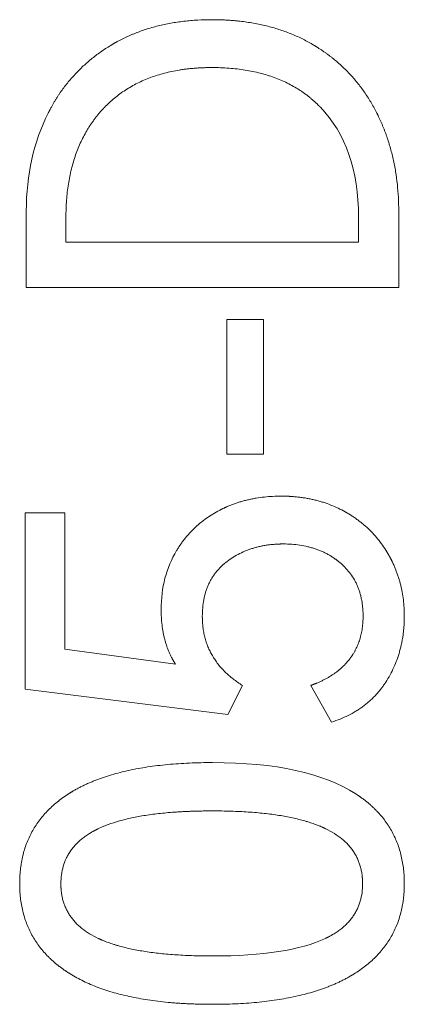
# Model space of a CAD drawing. Header units: inches. Extents: x 830 to 2171, y -969 to 167.
# Tile 15 of 27: x 1860.51 to 1862.03, y -730.63 to -726.74. Entities that reach past the tile are written whole.
import ezdxf

# ---------------------------------------------------------------- set-up
doc = ezdxf.new("R2010")
doc.units = ezdxf.units.IN
doc.header["$LTSCALE"] = 23.1
doc.header["$MEASUREMENT"] = 0
doc.layers.get('0').update_dxf_attribs({"lineweight": 18})

msp = doc.modelspace()

# ---------------------------------------------------------------- linework, layer by layer
at = {"color": 32, "linetype": 'Continuous', "lineweight": 0, "true_color": 0xcd6928}
for p, q in [((1860.5336, -727.8006), (1860.5336, -727.4984)), ((1862.0055, -727.4984), (1862.0055, -727.8006)), ((1860.6904, -727.5225), (1860.6904, -727.6216)), ((1861.8466, -727.6216), (1861.8466, -727.5225)), ((1860.6904, -727.6216), (1861.8466, -727.6216)), ((1862.0055, -727.8006), (1860.5336, -727.8006)), ((1861.3258, -728.4587), (1861.3258, -727.9268)), ((1861.3258, -727.9268), (1861.4706, -727.9268)), ((1861.4706, -727.9268), (1861.4706, -728.4587)), ((1861.4706, -728.4587), (1861.3258, -728.4587)), ((1860.5296, -729.3868), (1860.5296, -728.691)), ((1860.5296, -728.691), (1860.6864, -728.691)), ((1860.6864, -728.691), (1860.6864, -729.2299)), ((1861.1228, -729.2882), (1860.6864, -729.2299)), ((1861.3299, -729.4873), (1861.3882, -729.3727)), ((1861.6576, -729.3727), (1861.7401, -729.5175)), ((1860.5296, -729.3868), (1861.3299, -729.4873))]:
    msp.add_line(p, q, dxfattribs=at)
for points, knots in [([(1861.2675, -726.7423), (1861.2484, -726.7423), (1861.2109, -726.7433), (1861.1565, -726.748), (1861.1129, -726.7544), (1861.079, -726.7611), (1861.0541, -726.7668), (1861.0296, -726.7734), (1861.0057, -726.7807), (1860.9822, -726.7888), (1860.9631, -726.7962), (1860.948, -726.8025), (1860.9368, -726.8074), (1860.9258, -726.8125), (1860.9167, -726.8169), (1860.9095, -726.8205), (1860.9041, -726.8233), (1860.8987, -726.8261), (1860.8934, -726.829), (1860.889, -726.8314), (1860.8855, -726.8333), (1860.8828, -726.8348), (1860.8807, -726.8361), (1860.8789, -726.8371), (1860.8776, -726.8378), (1860.8763, -726.8386), (1860.8752, -726.8392), (1860.8744, -726.8397), (1860.8738, -726.8401), (1860.8734, -726.8403), (1860.8731, -726.8405), (1860.8728, -726.8407), (1860.8726, -726.8408), (1860.8725, -726.8408), (1860.8724, -726.8409), (1860.8724, -726.8409)], [0, 0, 0, 0, 0.125, 0.25, 0.375, 0.4375, 0.5, 0.5625, 0.625, 0.6875, 0.750001, 0.781251, 0.812501, 0.843751, 0.875001, 0.890626, 0.906251, 0.921876, 0.937501, 0.953126, 0.960938, 0.968751, 0.976563, 0.980469, 0.984376, 0.988282, 0.992188, 0.994141, 0.996094, 0.997071, 0.998048, 0.999024, 0.999512, 0.999757, 1, 1, 1, 1]), ([(1861.6647, -726.8399), (1861.6509, -726.8318), (1861.6227, -726.8166), (1861.5782, -726.7969), (1861.5394, -726.7829), (1861.5073, -726.7732), (1861.4827, -726.7667), (1861.4576, -726.761), (1861.432, -726.756), (1861.4059, -726.7518), (1861.3837, -726.7489), (1861.3656, -726.747), (1861.352, -726.7457), (1861.3382, -726.7447), (1861.3267, -726.744), (1861.3173, -726.7435), (1861.3103, -726.7432), (1861.3033, -726.7429), (1861.2962, -726.7427), (1861.2903, -726.7425), (1861.2855, -726.7424), (1861.2819, -726.7424), (1861.2789, -726.7424), (1861.2765, -726.7423), (1861.2747, -726.7423), (1861.2729, -726.7423), (1861.2714, -726.7423), (1861.2702, -726.7423), (1861.2695, -726.7423), (1861.2689, -726.7423), (1861.2684, -726.7423), (1861.268, -726.7423), (1861.2678, -726.7423), (1861.2676, -726.7423), (1861.2675, -726.7423), (1861.2675, -726.7423)], [0, 0, 0, 0, 0.125, 0.25, 0.375, 0.4375, 0.5, 0.5625, 0.625, 0.6875, 0.75, 0.781251, 0.812501, 0.843751, 0.875001, 0.890626, 0.906251, 0.921876, 0.937501, 0.953126, 0.960938, 0.968751, 0.976563, 0.980469, 0.984376, 0.988282, 0.992188, 0.994141, 0.996094, 0.997071, 0.998048, 0.999024, 0.999512, 0.999757, 1, 1, 1, 1]), ([(1860.8724, -726.8409), (1860.8586, -726.8491), (1860.8318, -726.8663), (1860.794, -726.8944), (1860.7645, -726.9198), (1860.7422, -726.9412), (1860.7261, -726.9578), (1860.7107, -726.975), (1860.6958, -726.9928), (1860.6816, -727.0111), (1860.6703, -727.0269), (1860.6615, -727.0397), (1860.6551, -727.0495), (1860.6489, -727.0595), (1860.6438, -727.0679), (1860.6399, -727.0747), (1860.6369, -727.0798), (1860.634, -727.085), (1860.6312, -727.0902), (1860.6288, -727.0945), (1860.6269, -727.098), (1860.6256, -727.1007), (1860.6244, -727.1029), (1860.6235, -727.1046), (1860.6228, -727.106), (1860.6221, -727.1073), (1860.6216, -727.1084), (1860.6211, -727.1093), (1860.6208, -727.1099), (1860.6206, -727.1103), (1860.6205, -727.1106), (1860.6203, -727.1109), (1860.6202, -727.1111), (1860.6202, -727.1112), (1860.6201, -727.1113), (1860.6201, -727.1113)], [0, 0, 0, 0, 0.125, 0.25, 0.375, 0.4375, 0.5, 0.5625, 0.625, 0.6875, 0.75, 0.78125, 0.812501, 0.843751, 0.875001, 0.890626, 0.906251, 0.921876, 0.937501, 0.953126, 0.960938, 0.968751, 0.976563, 0.980469, 0.984376, 0.988282, 0.992188, 0.994141, 0.996094, 0.997071, 0.998048, 0.999024, 0.999512, 0.999756, 1, 1, 1, 1]), ([(1861.918, -727.1093), (1861.9107, -727.095), (1861.8953, -727.0671), (1861.8697, -727.0276), (1861.8464, -726.9965), (1861.8265, -726.9729), (1861.8109, -726.9558), (1861.7948, -726.9392), (1861.778, -726.9232), (1861.7607, -726.9078), (1861.7457, -726.8955), (1861.7334, -726.8859), (1861.724, -726.8789), (1861.7145, -726.872), (1861.7065, -726.8664), (1861.7, -726.862), (1861.695, -726.8587), (1861.6901, -726.8555), (1861.6851, -726.8523), (1861.6809, -726.8497), (1861.6775, -726.8476), (1861.675, -726.846), (1861.6728, -726.8447), (1861.6711, -726.8437), (1861.6699, -726.8429), (1861.6686, -726.8422), (1861.6675, -726.8415), (1861.6667, -726.841), (1861.6661, -726.8407), (1861.6657, -726.8405), (1861.6654, -726.8403), (1861.6651, -726.8401), (1861.6649, -726.84), (1861.6648, -726.84), (1861.6647, -726.8399), (1861.6647, -726.8399)], [0, 0, 0, 0, 0.125, 0.25, 0.375, 0.4375, 0.5, 0.5625, 0.625, 0.6875, 0.75, 0.781251, 0.812501, 0.843751, 0.875001, 0.890626, 0.906251, 0.921876, 0.937501, 0.953126, 0.960938, 0.968751, 0.976563, 0.980469, 0.984376, 0.988282, 0.992188, 0.994141, 0.996094, 0.997071, 0.998048, 0.999024, 0.999512, 0.999756, 1, 1, 1, 1]), ([(1860.8423, -727.0892), (1860.8549, -727.0761), (1860.8814, -727.0515), (1860.925, -727.0195), (1860.9645, -726.9969), (1860.9981, -726.9813), (1861.0242, -726.9708), (1861.0513, -726.9615), (1861.0793, -726.9535), (1861.1083, -726.9467), (1861.1332, -726.942), (1861.1536, -726.9389), (1861.1692, -726.9369), (1861.185, -726.9352), (1861.1983, -726.9341), (1861.2091, -726.9333), (1861.2173, -726.9328), (1861.2255, -726.9324), (1861.2338, -726.932), (1861.2407, -726.9318), (1861.2463, -726.9316), (1861.2505, -726.9316), (1861.2541, -726.9315), (1861.2569, -726.9315), (1861.259, -726.9314), (1861.2611, -726.9314), (1861.2629, -726.9314), (1861.2643, -726.9314), (1861.2652, -726.9314), (1861.2659, -726.9314), (1861.2665, -726.9314), (1861.2669, -726.9314), (1861.2672, -726.9314), (1861.2674, -726.9314), (1861.2675, -726.9314), (1861.2675, -726.9314)], [0, 0, 0, 0, 0.125, 0.25, 0.375, 0.4375, 0.5, 0.5625, 0.625, 0.6875, 0.75, 0.78125, 0.8125, 0.84375, 0.875, 0.890625, 0.90625, 0.921875, 0.9375, 0.953125, 0.960938, 0.96875, 0.976563, 0.980469, 0.984375, 0.988281, 0.992188, 0.994141, 0.996094, 0.99707, 0.998047, 0.999023, 0.999512, 0.999756, 1, 1, 1, 1]), ([(1861.2675, -726.9314), (1861.2906, -726.9314), (1861.3356, -726.933), (1861.3991, -726.9404), (1861.4487, -726.9507), (1861.4864, -726.9613), (1861.5137, -726.9705), (1861.54, -726.9809), (1861.5653, -726.9926), (1861.5896, -727.0055), (1861.609, -727.0172), (1861.624, -727.0272), (1861.635, -727.035), (1861.6458, -727.0431), (1861.6545, -727.0501), (1861.6614, -727.0559), (1861.6665, -727.0602), (1861.6716, -727.0647), (1861.6766, -727.0693), (1861.6806, -727.0731), (1861.6839, -727.0762), (1861.6863, -727.0786), (1861.6883, -727.0806), (1861.6899, -727.0822), (1861.6911, -727.0834), (1861.6923, -727.0846), (1861.6933, -727.0856), (1861.6941, -727.0864), (1861.6945, -727.0869), (1861.6949, -727.0873), (1861.6952, -727.0876), (1861.6955, -727.0878), (1861.6957, -727.088), (1861.6957, -727.0881), (1861.6958, -727.0882), (1861.6958, -727.0882)], [0, 0, 0, 0, 0.125, 0.25, 0.375, 0.4375, 0.5, 0.5625, 0.625, 0.6875, 0.75, 0.78125, 0.8125, 0.84375, 0.875001, 0.890626, 0.906251, 0.921876, 0.937501, 0.953126, 0.960938, 0.968751, 0.976563, 0.980469, 0.984376, 0.988282, 0.992188, 0.994141, 0.996094, 0.997071, 0.998047, 0.999024, 0.999512, 0.999756, 1, 1, 1, 1]), ([(1860.6904, -727.5225), (1860.6904, -727.4997), (1860.692, -727.4551), (1860.6992, -727.3918), (1860.7091, -727.3421), (1860.7194, -727.304), (1860.7283, -727.2764), (1860.7384, -727.2498), (1860.7497, -727.224), (1860.7622, -727.1992), (1860.7735, -727.1792), (1860.7832, -727.1638), (1860.7908, -727.1524), (1860.7986, -727.1413), (1860.8054, -727.1322), (1860.811, -727.125), (1860.8152, -727.1197), (1860.8196, -727.1145), (1860.824, -727.1093), (1860.8277, -727.1051), (1860.8307, -727.1017), (1860.833, -727.0991), (1860.8349, -727.0971), (1860.8365, -727.0954), (1860.8376, -727.0941), (1860.8388, -727.0929), (1860.8398, -727.0919), (1860.8405, -727.091), (1860.841, -727.0905), (1860.8414, -727.0901), (1860.8417, -727.0898), (1860.842, -727.0896), (1860.8421, -727.0894), (1860.8422, -727.0893), (1860.8423, -727.0892), (1860.8423, -727.0892)], [0, 0, 0, 0, 0.125, 0.25, 0.375, 0.4375, 0.5, 0.5625, 0.625, 0.6875, 0.75, 0.78125, 0.8125, 0.84375, 0.875001, 0.890626, 0.906251, 0.921876, 0.937501, 0.953126, 0.960938, 0.968751, 0.976563, 0.980469, 0.984376, 0.988282, 0.992188, 0.994141, 0.996094, 0.997071, 0.998047, 0.999024, 0.999512, 0.999756, 1, 1, 1, 1]), ([(1862.0055, -727.4984), (1862.0055, -727.4804), (1862.0046, -727.4448), (1862.0005, -727.3927), (1861.9948, -727.3505), (1861.9889, -727.3173), (1861.9837, -727.2928), (1861.9779, -727.2686), (1861.9714, -727.2447), (1861.9643, -727.2213), (1861.9577, -727.202), (1861.9521, -727.1867), (1861.9478, -727.1754), (1861.9432, -727.1642), (1861.9393, -727.1549), (1861.9361, -727.1475), (1861.9337, -727.1419), (1861.9312, -727.1364), (1861.9286, -727.131), (1861.9265, -727.1264), (1861.9247, -727.1228), (1861.9234, -727.1201), (1861.9223, -727.1178), (1861.9214, -727.116), (1861.9207, -727.1147), (1861.9201, -727.1133), (1861.9195, -727.1122), (1861.919, -727.1113), (1861.9188, -727.1108), (1861.9185, -727.1103), (1861.9184, -727.11), (1861.9182, -727.1097), (1861.9181, -727.1095), (1861.9181, -727.1094), (1861.918, -727.1093), (1861.918, -727.1093)], [0, 0, 0, 0, 0.125, 0.25, 0.375, 0.4375, 0.5, 0.5625, 0.625, 0.6875, 0.750001, 0.781251, 0.812501, 0.843751, 0.875001, 0.890626, 0.906251, 0.921876, 0.937501, 0.953126, 0.960938, 0.968751, 0.976563, 0.980469, 0.984376, 0.988282, 0.992188, 0.994141, 0.996094, 0.997071, 0.998048, 0.999024, 0.999512, 0.999757, 1, 1, 1, 1]), ([(1861.541, -728.6247), (1861.5296, -728.6247), (1861.5071, -728.6253), (1861.4743, -728.6279), (1861.4477, -728.6316), (1861.4268, -728.6354), (1861.4114, -728.6388), (1861.3963, -728.6425), (1861.3813, -728.6467), (1861.3667, -728.6513), (1861.3546, -728.6555), (1861.3451, -728.6591), (1861.338, -728.6619), (1861.331, -728.6648), (1861.3252, -728.6673), (1861.3205, -728.6694), (1861.3171, -728.671), (1861.3137, -728.6726), (1861.3102, -728.6742), (1861.3074, -728.6756), (1861.3051, -728.6767), (1861.3034, -728.6775), (1861.302, -728.6783), (1861.3009, -728.6788), (1861.3001, -728.6793), (1861.2992, -728.6797), (1861.2985, -728.6801), (1861.298, -728.6803), (1861.2976, -728.6805), (1861.2973, -728.6807), (1861.2971, -728.6808), (1861.297, -728.6809), (1861.2968, -728.6809), (1861.2968, -728.681), (1861.2967, -728.681), (1861.2967, -728.681)], [0, 0, 0, 0, 0.125, 0.25, 0.375, 0.4375, 0.500001, 0.562501, 0.625001, 0.687501, 0.750001, 0.781251, 0.812501, 0.843751, 0.875001, 0.890626, 0.906251, 0.921876, 0.937501, 0.953126, 0.960938, 0.968751, 0.976564, 0.98047, 0.984376, 0.988282, 0.992189, 0.994142, 0.996095, 0.997071, 0.998048, 0.999024, 0.999513, 0.999757, 1, 1, 1, 1]), ([(1861.7944, -728.687), (1861.7852, -728.6818), (1861.7665, -728.6721), (1861.7373, -728.6595), (1861.7122, -728.6506), (1861.6916, -728.6444), (1861.6759, -728.6402), (1861.6599, -728.6366), (1861.6437, -728.6334), (1861.6272, -728.6307), (1861.6133, -728.6289), (1861.602, -728.6277), (1861.5935, -728.6269), (1861.5849, -728.6262), (1861.5777, -728.6258), (1861.5719, -728.6254), (1861.5675, -728.6252), (1861.5631, -728.6251), (1861.5587, -728.6249), (1861.5551, -728.6249), (1861.5521, -728.6248), (1861.5499, -728.6248), (1861.5481, -728.6247), (1861.5466, -728.6247), (1861.5455, -728.6247), (1861.5444, -728.6247), (1861.5434, -728.6247), (1861.5427, -728.6247), (1861.5422, -728.6247), (1861.5419, -728.6247), (1861.5416, -728.6247), (1861.5413, -728.6247), (1861.5412, -728.6247), (1861.5411, -728.6247), (1861.541, -728.6247), (1861.541, -728.6247)], [0, 0, 0, 0, 0.125, 0.25, 0.375, 0.4375, 0.5, 0.5625, 0.625, 0.6875, 0.75, 0.78125, 0.8125, 0.84375, 0.875, 0.890625, 0.90625, 0.921875, 0.9375, 0.953125, 0.960938, 0.96875, 0.976563, 0.980469, 0.984375, 0.988281, 0.992188, 0.994141, 0.996094, 0.99707, 0.998047, 0.999023, 0.999512, 0.999756, 1, 1, 1, 1]), ([(1861.2967, -728.681), (1861.2878, -728.6857), (1861.2704, -728.6955), (1861.2457, -728.7117), (1861.2263, -728.7264), (1861.2115, -728.7389), (1861.2007, -728.7487), (1861.1903, -728.7588), (1861.1803, -728.7693), (1861.1707, -728.7801), (1861.1629, -728.7894), (1861.1569, -728.7971), (1861.1524, -728.8029), (1861.1481, -728.8088), (1861.1446, -728.8139), (1861.1418, -728.8179), (1861.1397, -728.821), (1861.1377, -728.824), (1861.1357, -728.8272), (1861.134, -728.8298), (1861.1327, -728.8319), (1861.1317, -728.8334), (1861.1309, -728.8348), (1861.1302, -728.8358), (1861.1297, -728.8366), (1861.1293, -728.8374), (1861.1289, -728.8381), (1861.1285, -728.8386), (1861.1283, -728.8389), (1861.1282, -728.8392), (1861.1281, -728.8394), (1861.128, -728.8396), (1861.1279, -728.8397), (1861.1279, -728.8397), (1861.1278, -728.8398), (1861.1278, -728.8398)], [0, 0, 0, 0, 0.125, 0.25, 0.375, 0.4375, 0.5, 0.5625, 0.625, 0.6875, 0.75, 0.78125, 0.8125, 0.84375, 0.875, 0.890625, 0.90625, 0.921875, 0.9375, 0.953125, 0.960938, 0.96875, 0.976563, 0.980469, 0.984375, 0.988281, 0.992188, 0.994141, 0.996094, 0.99707, 0.998047, 0.999023, 0.999512, 0.999756, 1, 1, 1, 1]), ([(1861.9663, -728.8579), (1861.9612, -728.8489), (1861.9505, -728.8312), (1861.9328, -728.8062), (1861.9168, -728.7866), (1861.9032, -728.7716), (1861.8927, -728.7608), (1861.8817, -728.7503), (1861.8704, -728.7401), (1861.8587, -728.7303), (1861.8486, -728.7225), (1861.8404, -728.7164), (1861.8341, -728.7119), (1861.8277, -728.7075), (1861.8223, -728.704), (1861.818, -728.7011), (1861.8147, -728.6991), (1861.8114, -728.697), (1861.808, -728.6949), (1861.8052, -728.6933), (1861.803, -728.6919), (1861.8013, -728.6909), (1861.7998, -728.6901), (1861.7987, -728.6894), (1861.7978, -728.689), (1861.797, -728.6885), (1861.7963, -728.6881), (1861.7957, -728.6877), (1861.7953, -728.6875), (1861.7951, -728.6874), (1861.7948, -728.6872), (1861.7947, -728.6871), (1861.7945, -728.6871), (1861.7945, -728.687), (1861.7944, -728.687), (1861.7944, -728.687)], [0, 0, 0, 0, 0.125, 0.25, 0.375, 0.4375, 0.5, 0.5625, 0.625, 0.6875, 0.75, 0.78125, 0.8125, 0.84375, 0.875, 0.890625, 0.90625, 0.921875, 0.9375, 0.953125, 0.960938, 0.96875, 0.976563, 0.980469, 0.984375, 0.988281, 0.992188, 0.994141, 0.996094, 0.99707, 0.998047, 0.999023, 0.999512, 0.999756, 1, 1, 1, 1]), ([(1861.3218, -728.8871), (1861.3295, -728.881), (1861.3453, -728.8696), (1861.3704, -728.8547), (1861.3924, -728.8442), (1861.4107, -728.8369), (1861.4247, -728.832), (1861.4391, -728.8277), (1861.4538, -728.824), (1861.4689, -728.8208), (1861.4817, -728.8186), (1861.4921, -728.8172), (1861.5, -728.8163), (1861.5079, -728.8155), (1861.5146, -728.8149), (1861.52, -728.8146), (1861.5241, -728.8143), (1861.5282, -728.8141), (1861.5323, -728.814), (1861.5358, -728.8139), (1861.5386, -728.8138), (1861.5406, -728.8138), (1861.5424, -728.8137), (1861.5438, -728.8137), (1861.5448, -728.8137), (1861.5459, -728.8137), (1861.5467, -728.8137), (1861.5474, -728.8137), (1861.5479, -728.8137), (1861.5482, -728.8137), (1861.5485, -728.8137), (1861.5487, -728.8137), (1861.5489, -728.8137), (1861.5489, -728.8137), (1861.549, -728.8137), (1861.549, -728.8137)], [0, 0, 0, 0, 0.125, 0.25, 0.375, 0.4375, 0.500001, 0.562501, 0.625001, 0.687501, 0.750001, 0.781251, 0.812501, 0.843751, 0.875001, 0.890626, 0.906251, 0.921876, 0.937501, 0.953126, 0.960938, 0.968751, 0.976564, 0.98047, 0.984376, 0.988282, 0.992189, 0.994142, 0.996095, 0.997071, 0.998048, 0.999024, 0.999513, 0.999757, 1, 1, 1, 1]), ([(1861.549, -728.8137), (1861.5606, -728.8137), (1861.5832, -728.8145), (1861.6155, -728.8181), (1861.6412, -728.8231), (1861.661, -728.8283), (1861.6754, -728.8328), (1861.6894, -728.8378), (1861.703, -728.8435), (1861.7162, -728.8498), (1861.7269, -728.8555), (1861.7353, -728.8604), (1861.7414, -728.8642), (1861.7475, -728.8681), (1861.7525, -728.8715), (1861.7564, -728.8743), (1861.7593, -728.8765), (1861.7622, -728.8786), (1861.7651, -728.8809), (1861.7675, -728.8827), (1861.7693, -728.8843), (1861.7708, -728.8854), (1861.7719, -728.8864), (1861.7729, -728.8872), (1861.7735, -728.8877), (1861.7742, -728.8883), (1861.7748, -728.8888), (1861.7753, -728.8892), (1861.7756, -728.8895), (1861.7758, -728.8897), (1861.776, -728.8898), (1861.7761, -728.8899), (1861.7762, -728.89), (1861.7763, -728.8901), (1861.7763, -728.8901), (1861.7763, -728.8901)], [0, 0, 0, 0, 0.125, 0.25, 0.375, 0.4375, 0.500001, 0.562501, 0.625001, 0.687501, 0.750001, 0.781251, 0.812501, 0.843751, 0.875001, 0.890626, 0.906251, 0.921876, 0.937501, 0.953126, 0.960939, 0.968751, 0.976564, 0.98047, 0.984376, 0.988282, 0.992189, 0.994142, 0.996095, 0.997071, 0.998048, 0.999024, 0.999513, 0.999757, 1, 1, 1, 1]), ([(1862.0276, -729.0992), (1862.0276, -729.0881), (1862.027, -729.0663), (1862.0241, -729.0342), (1862.0201, -729.0081), (1862.016, -728.9877), (1862.0124, -728.9725), (1862.0083, -728.9575), (1862.0038, -728.9427), (1861.9987, -728.9281), (1861.9941, -728.9161), (1861.9902, -728.9066), (1861.9872, -728.8995), (1861.984, -728.8924), (1861.9813, -728.8866), (1861.979, -728.8819), (1861.9773, -728.8785), (1861.9755, -728.875), (1861.9737, -728.8716), (1861.9722, -728.8687), (1861.971, -728.8664), (1861.9701, -728.8647), (1861.9693, -728.8633), (1861.9687, -728.8622), (1861.9682, -728.8613), (1861.9677, -728.8604), (1861.9673, -728.8597), (1861.967, -728.8592), (1861.9668, -728.8588), (1861.9667, -728.8585), (1861.9666, -728.8583), (1861.9665, -728.8582), (1861.9664, -728.858), (1861.9664, -728.858), (1861.9663, -728.8579), (1861.9663, -728.8579)], [0, 0, 0, 0, 0.125, 0.25, 0.375, 0.4375, 0.5, 0.5625, 0.625, 0.6875, 0.75, 0.78125, 0.8125, 0.84375, 0.875, 0.890625, 0.90625, 0.921875, 0.9375, 0.953125, 0.960938, 0.96875, 0.976563, 0.980469, 0.984375, 0.988281, 0.992188, 0.994141, 0.996094, 0.99707, 0.998047, 0.999023, 0.999512, 0.999756, 1, 1, 1, 1]), ([(1861.2293, -729.0992), (1861.2293, -729.0876), (1861.2303, -729.0652), (1861.2347, -729.0335), (1861.2407, -729.0089), (1861.247, -728.9902), (1861.2524, -728.9766), (1861.2586, -728.9636), (1861.2654, -728.9511), (1861.273, -728.9392), (1861.28, -728.9296), (1861.2859, -728.9222), (1861.2904, -728.9168), (1861.2952, -728.9115), (1861.2994, -728.9072), (1861.3027, -728.9039), (1861.3053, -728.9014), (1861.308, -728.8989), (1861.3107, -728.8965), (1861.3129, -728.8945), (1861.3148, -728.8929), (1861.3161, -728.8917), (1861.3173, -728.8908), (1861.3183, -728.89), (1861.319, -728.8894), (1861.3197, -728.8888), (1861.3203, -728.8883), (1861.3207, -728.888), (1861.321, -728.8877), (1861.3213, -728.8875), (1861.3215, -728.8874), (1861.3216, -728.8873), (1861.3217, -728.8872), (1861.3218, -728.8871), (1861.3218, -728.8871), (1861.3218, -728.8871)], [0, 0, 0, 0, 0.125, 0.25, 0.375, 0.4375, 0.500001, 0.562501, 0.625001, 0.687501, 0.750001, 0.781251, 0.812501, 0.843751, 0.875001, 0.890626, 0.906251, 0.921876, 0.937501, 0.953126, 0.960939, 0.968751, 0.976564, 0.98047, 0.984376, 0.988282, 0.992189, 0.994142, 0.996095, 0.997071, 0.998048, 0.999024, 0.999513, 0.999757, 1, 1, 1, 1]), ([(1861.7763, -728.8901), (1861.7837, -728.8964), (1861.7975, -728.9097), (1861.8154, -728.9314), (1861.8281, -728.951), (1861.8368, -728.9675), (1861.8427, -728.9804), (1861.8479, -728.9937), (1861.8524, -729.0074), (1861.8562, -729.0216), (1861.8588, -729.0338), (1861.8605, -729.0438), (1861.8616, -729.0514), (1861.8626, -729.0591), (1861.8632, -729.0656), (1861.8637, -729.0708), (1861.8639, -729.0748), (1861.8642, -729.0788), (1861.8644, -729.0828), (1861.8645, -729.0862), (1861.8646, -729.0889), (1861.8646, -729.091), (1861.8647, -729.0927), (1861.8647, -729.094), (1861.8647, -729.0951), (1861.8647, -729.0961), (1861.8647, -729.097), (1861.8647, -729.0976), (1861.8647, -729.0981), (1861.8647, -729.0984), (1861.8647, -729.0987), (1861.8647, -729.0989), (1861.8647, -729.0991), (1861.8647, -729.0991), (1861.8647, -729.0992), (1861.8647, -729.0992)], [0, 0, 0, 0, 0.125, 0.25, 0.375, 0.4375, 0.500001, 0.562501, 0.625001, 0.687501, 0.750001, 0.781251, 0.812501, 0.843751, 0.875001, 0.890626, 0.906251, 0.921876, 0.937501, 0.953126, 0.960938, 0.968751, 0.976563, 0.98047, 0.984376, 0.988282, 0.992188, 0.994142, 0.996095, 0.997071, 0.998048, 0.999024, 0.999513, 0.999757, 1, 1, 1, 1]), ([(1861.0665, -729.0731), (1861.0665, -729.0837), (1861.0671, -729.1044), (1861.0697, -729.1342), (1861.0734, -729.1581), (1861.0772, -729.1766), (1861.0805, -729.1902), (1861.0842, -729.2035), (1861.0884, -729.2165), (1861.093, -729.2292), (1861.0972, -729.2396), (1861.1008, -729.2477), (1861.1036, -729.2537), (1861.1066, -729.2596), (1861.1091, -729.2645), (1861.1112, -729.2684), (1861.1127, -729.2713), (1861.1143, -729.2741), (1861.116, -729.277), (1861.1174, -729.2794), (1861.1185, -729.2812), (1861.1193, -729.2826), (1861.1201, -729.2838), (1861.1206, -729.2847), (1861.1211, -729.2854), (1861.1215, -729.2861), (1861.1219, -729.2867), (1861.1222, -729.2872), (1861.1223, -729.2875), (1861.1225, -729.2877), (1861.1226, -729.2879), (1861.1227, -729.288), (1861.1228, -729.2881), (1861.1228, -729.2882), (1861.1228, -729.2882), (1861.1228, -729.2882)], [0, 0, 0, 0, 0.125, 0.25, 0.375, 0.4375, 0.5, 0.5625, 0.625, 0.6875, 0.75, 0.78125, 0.8125, 0.84375, 0.875, 0.890625, 0.90625, 0.921875, 0.9375, 0.953125, 0.960938, 0.96875, 0.976563, 0.980469, 0.984375, 0.988282, 0.992188, 0.994141, 0.996094, 0.997071, 0.998047, 0.999024, 0.999512, 0.999756, 1, 1, 1, 1]), ([(1861.3882, -729.3727), (1861.375, -729.3645), (1861.3502, -729.3473), (1861.3179, -729.319), (1861.2951, -729.2935), (1861.2794, -729.2719), (1861.2688, -729.2551), (1861.2595, -729.2377), (1861.2515, -729.2198), (1861.2446, -729.2012), (1861.24, -729.1852), (1861.2369, -729.1721), (1861.2349, -729.1621), (1861.2331, -729.152), (1861.232, -729.1435), (1861.2312, -729.1366), (1861.2307, -729.1313), (1861.2303, -729.1261), (1861.2299, -729.1208), (1861.2297, -729.1163), (1861.2296, -729.1127), (1861.2295, -729.1101), (1861.2294, -729.1078), (1861.2294, -729.106), (1861.2294, -729.1046), (1861.2293, -729.1033), (1861.2293, -729.1022), (1861.2293, -729.1012), (1861.2293, -729.1007), (1861.2293, -729.1002), (1861.2293, -729.0999), (1861.2293, -729.0996), (1861.2293, -729.0994), (1861.2293, -729.0993), (1861.2293, -729.0992), (1861.2293, -729.0992)], [0, 0, 0, 0, 0.125, 0.25, 0.375, 0.4375, 0.500001, 0.562501, 0.625001, 0.687501, 0.750001, 0.781251, 0.812501, 0.843751, 0.875001, 0.890626, 0.906251, 0.921876, 0.937501, 0.953126, 0.960939, 0.968751, 0.976564, 0.98047, 0.984376, 0.988282, 0.992189, 0.994142, 0.996095, 0.997071, 0.998048, 0.999024, 0.999513, 0.999757, 1, 1, 1, 1]), ([(1861.8647, -729.0992), (1861.8647, -729.1074), (1861.8642, -729.1235), (1861.8617, -729.1468), (1861.8583, -729.1655), (1861.8547, -729.18), (1861.8517, -729.1906), (1861.8482, -729.201), (1861.8443, -729.2111), (1861.84, -729.221), (1861.8361, -729.2291), (1861.8328, -729.2355), (1861.8302, -729.2402), (1861.8275, -729.2448), (1861.8252, -729.2486), (1861.8233, -729.2516), (1861.8218, -729.2539), (1861.8203, -729.2561), (1861.8188, -729.2584), (1861.8175, -729.2602), (1861.8165, -729.2617), (1861.8157, -729.2628), (1861.8151, -729.2637), (1861.8145, -729.2644), (1861.8141, -729.2649), (1861.8137, -729.2655), (1861.8134, -729.2659), (1861.8131, -729.2663), (1861.813, -729.2665), (1861.8128, -729.2667), (1861.8127, -729.2668), (1861.8126, -729.2669), (1861.8126, -729.267), (1861.8125, -729.2671), (1861.8125, -729.2671), (1861.8125, -729.2671)], [0, 0, 0, 0, 0.125, 0.25, 0.375, 0.437499, 0.499999, 0.562499, 0.624999, 0.687499, 0.749999, 0.781249, 0.812499, 0.843749, 0.874999, 0.890624, 0.906249, 0.921874, 0.937499, 0.953124, 0.960936, 0.968749, 0.976561, 0.980468, 0.984374, 0.98828, 0.992186, 0.994139, 0.996093, 0.997069, 0.998046, 0.999022, 0.99951, 0.999755, 1, 1, 1, 1]), ([(1861.9542, -729.3596), (1861.9603, -729.3502), (1861.9718, -729.3309), (1861.9867, -729.301), (1861.9972, -729.2752), (1862.0044, -729.254), (1862.0093, -729.2378), (1862.0136, -729.2214), (1862.0174, -729.2048), (1862.0205, -729.1878), (1862.0227, -729.1735), (1862.0241, -729.1619), (1862.025, -729.1531), (1862.0258, -729.1443), (1862.0264, -729.1369), (1862.0267, -729.1309), (1862.027, -729.1264), (1862.0272, -729.1219), (1862.0273, -729.1174), (1862.0274, -729.1137), (1862.0275, -729.1106), (1862.0275, -729.1083), (1862.0276, -729.1064), (1862.0276, -729.1049), (1862.0276, -729.1038), (1862.0276, -729.1026), (1862.0276, -729.1017), (1862.0276, -729.1009), (1862.0276, -729.1004), (1862.0276, -729.1001), (1862.0276, -729.0998), (1862.0276, -729.0995), (1862.0276, -729.0994), (1862.0276, -729.0993), (1862.0276, -729.0992), (1862.0276, -729.0992)], [0, 0, 0, 0, 0.125, 0.25, 0.375, 0.4375, 0.500001, 0.562501, 0.625001, 0.687501, 0.750001, 0.781251, 0.812501, 0.843751, 0.875001, 0.890626, 0.906251, 0.921876, 0.937501, 0.953126, 0.960939, 0.968751, 0.976564, 0.98047, 0.984376, 0.988282, 0.992189, 0.994142, 0.996095, 0.997071, 0.998048, 0.999025, 0.999513, 0.999757, 1, 1, 1, 1]), ([(1861.8125, -729.2671), (1861.8082, -729.2729), (1861.799, -729.2841), (1861.7836, -729.2998), (1861.7694, -729.3121), (1861.7573, -729.3214), (1861.7478, -729.3282), (1861.7379, -729.3346), (1861.7276, -729.3409), (1861.7169, -729.3468), (1861.7077, -729.3516), (1861.7001, -729.3552), (1861.6944, -729.3579), (1861.6885, -729.3606), (1861.6835, -729.3627), (1861.6795, -729.3644), (1861.6764, -729.3656), (1861.6733, -729.3668), (1861.6703, -729.368), (1861.6676, -729.369), (1861.6656, -729.3698), (1861.664, -729.3704), (1861.6627, -729.3709), (1861.6616, -729.3713), (1861.6608, -729.3716), (1861.66, -729.3718), (1861.6593, -729.3721), (1861.6588, -729.3723), (1861.6585, -729.3724), (1861.6582, -729.3725), (1861.658, -729.3726), (1861.6579, -729.3726), (1861.6577, -729.3727), (1861.6577, -729.3727), (1861.6576, -729.3727), (1861.6576, -729.3727)], [0, 0, 0, 0, 0.125, 0.25, 0.375, 0.4375, 0.5, 0.5625, 0.625, 0.6875, 0.75, 0.78125, 0.8125, 0.84375, 0.875, 0.890625, 0.90625, 0.921875, 0.9375, 0.953125, 0.960938, 0.96875, 0.976563, 0.980469, 0.984375, 0.988281, 0.992188, 0.994141, 0.996094, 0.99707, 0.998047, 0.999023, 0.999512, 0.999756, 1, 1, 1, 1]), ([(1861.7401, -729.5175), (1861.7518, -729.5138), (1861.7746, -729.5057), (1861.8066, -729.4914), (1861.8316, -729.4776), (1861.8505, -729.4655), (1861.8642, -729.4559), (1861.8773, -729.4457), (1861.8899, -729.4351), (1861.902, -729.4238), (1861.9116, -729.414), (1861.919, -729.4059), (1861.9244, -729.3997), (1861.9297, -729.3934), (1861.934, -729.388), (1861.9374, -729.3836), (1861.9399, -729.3802), (1861.9424, -729.3769), (1861.9448, -729.3735), (1861.9468, -729.3706), (1861.9484, -729.3683), (1861.9496, -729.3666), (1861.9506, -729.3652), (1861.9513, -729.364), (1861.9519, -729.3631), (1861.9525, -729.3622), (1861.953, -729.3615), (1861.9534, -729.3609), (1861.9536, -729.3606), (1861.9538, -729.3603), (1861.9539, -729.36), (1861.954, -729.3599), (1861.9541, -729.3597), (1861.9542, -729.3597), (1861.9542, -729.3596), (1861.9542, -729.3596)], [0, 0, 0, 0, 0.125, 0.25, 0.375, 0.4375, 0.500001, 0.562501, 0.625001, 0.687501, 0.750001, 0.781251, 0.812501, 0.843751, 0.875001, 0.890626, 0.906251, 0.921876, 0.937501, 0.953126, 0.960938, 0.968751, 0.976564, 0.98047, 0.984376, 0.988282, 0.992189, 0.994142, 0.996095, 0.997071, 0.998048, 0.999024, 0.999513, 0.999757, 1, 1, 1, 1]), ([(1861.2695, -729.6774), (1861.2382, -729.6774), (1861.1774, -729.6787), (1861.092, -729.6845), (1861.0256, -729.6926), (1860.9753, -729.7009), (1860.939, -729.7082), (1860.9041, -729.7164), (1860.8707, -729.7256), (1860.8387, -729.7357), (1860.8132, -729.745), (1860.7936, -729.7528), (1860.7792, -729.759), (1860.7652, -729.7654), (1860.7538, -729.7709), (1860.7449, -729.7755), (1860.7383, -729.7789), (1860.7317, -729.7825), (1860.7253, -729.786), (1860.72, -729.7891), (1860.7159, -729.7915), (1860.7127, -729.7934), (1860.7096, -729.7953), (1860.7071, -729.7969), (1860.7051, -729.7981), (1860.7038, -729.7989), (1860.7028, -729.7996), (1860.702, -729.8), (1860.7014, -729.8004), (1860.7009, -729.8007), (1860.7007, -729.8009), (1860.7005, -729.801), (1860.7005, -729.801)], [0, 0, 0, 0, 0.125, 0.25, 0.375, 0.4375, 0.5, 0.5625, 0.625, 0.6875, 0.75, 0.78125, 0.8125, 0.84375, 0.875, 0.890625, 0.90625, 0.921875, 0.9375, 0.953125, 0.960938, 0.96875, 0.976563, 0.984375, 0.988281, 0.992188, 0.994141, 0.996094, 0.998047, 0.999024, 0.999512, 1, 1, 1, 1]), ([(1860.7005, -729.801), (1860.6844, -729.8113), (1860.6543, -729.833), (1860.6151, -729.8689), (1860.5875, -729.9017), (1860.5684, -729.9296), (1860.5555, -729.9514), (1860.5442, -729.974), (1860.5344, -729.9974), (1860.5261, -730.0217), (1860.5205, -730.0427), (1860.5167, -730.0599), (1860.5142, -730.0729), (1860.5122, -730.0862), (1860.5108, -730.0975), (1860.5098, -730.1066), (1860.5092, -730.1135), (1860.5087, -730.1204), (1860.5083, -730.1274), (1860.508, -730.1333), (1860.5078, -730.138), (1860.5077, -730.1416), (1860.5076, -730.1445), (1860.5076, -730.1469), (1860.5076, -730.1487), (1860.5075, -730.1505), (1860.5075, -730.152), (1860.5075, -730.1532), (1860.5075, -730.1539), (1860.5075, -730.1545), (1860.5075, -730.155), (1860.5075, -730.1554), (1860.5075, -730.1556), (1860.5075, -730.1558), (1860.5075, -730.1559), (1860.5075, -730.1559)], [0, 0, 0, 0, 0.125, 0.25, 0.375, 0.4375, 0.5, 0.5625, 0.625, 0.6875, 0.75, 0.78125, 0.8125, 0.843751, 0.875001, 0.890626, 0.906251, 0.921876, 0.937501, 0.953126, 0.960938, 0.968751, 0.976563, 0.980469, 0.984376, 0.988282, 0.992188, 0.994141, 0.996094, 0.997071, 0.998047, 0.999024, 0.999512, 0.999756, 1, 1, 1, 1]), ([(1862.0276, -730.1559), (1862.0276, -730.1366), (1862.0256, -730.0992), (1862.0166, -730.0465), (1862.0041, -730.0053), (1861.9911, -729.974), (1861.9798, -729.9514), (1861.9671, -729.9296), (1861.9528, -729.9087), (1861.9371, -729.8886), (1861.9227, -729.8726), (1861.9105, -729.8602), (1861.9009, -729.8511), (1861.891, -729.8422), (1861.8824, -729.835), (1861.8753, -729.8293), (1861.8699, -729.8251), (1861.8644, -729.8209), (1861.8589, -729.8168), (1861.8541, -729.8135), (1861.8503, -729.8108), (1861.8474, -729.8088), (1861.845, -729.8072), (1861.843, -729.8059), (1861.8416, -729.8049), (1861.8401, -729.8039), (1861.8388, -729.8031), (1861.8379, -729.8025), (1861.8372, -729.802), (1861.8367, -729.8017), (1861.8364, -729.8015), (1861.8361, -729.8013), (1861.8358, -729.8011), (1861.8357, -729.8011), (1861.8356, -729.801), (1861.8356, -729.801)], [0, 0, 0, 0, 0.125, 0.25, 0.375, 0.4375, 0.5, 0.5625, 0.625, 0.6875, 0.75, 0.78125, 0.8125, 0.84375, 0.875, 0.890625, 0.90625, 0.921875, 0.9375, 0.953125, 0.960938, 0.96875, 0.976563, 0.980469, 0.984375, 0.988281, 0.992188, 0.994141, 0.996094, 0.99707, 0.998047, 0.999023, 0.999512, 0.999756, 1, 1, 1, 1]), ([(1860.8181, -729.9388), (1860.8304, -729.933), (1860.8567, -729.922), (1860.9009, -729.9077), (1860.9419, -729.8976), (1860.977, -729.8906), (1861.0047, -729.886), (1861.0335, -729.8818), (1861.0635, -729.8782), (1861.0948, -729.8752), (1861.1218, -729.8731), (1861.1441, -729.8718), (1861.1611, -729.8709), (1861.1784, -729.8701), (1861.1931, -729.8696), (1861.205, -729.8692), (1861.2139, -729.869), (1861.223, -729.8688), (1861.2322, -729.8687), (1861.2398, -729.8686), (1861.246, -729.8685), (1861.2507, -729.8685), (1861.2546, -729.8684), (1861.2577, -729.8684), (1861.2601, -729.8684), (1861.2624, -729.8684), (1861.2644, -729.8684), (1861.266, -729.8684), (1861.2669, -729.8684), (1861.2677, -729.8684), (1861.2683, -729.8684), (1861.2688, -729.8684), (1861.2692, -729.8684), (1861.2693, -729.8684), (1861.2695, -729.8684), (1861.2695, -729.8684)], [0, 0, 0, 0, 0.125, 0.25, 0.375, 0.4375, 0.5, 0.5625, 0.625, 0.6875, 0.75, 0.78125, 0.8125, 0.84375, 0.875, 0.890625, 0.90625, 0.921875, 0.9375, 0.953125, 0.960938, 0.96875, 0.976562, 0.980469, 0.984375, 0.988281, 0.992188, 0.994141, 0.996094, 0.99707, 0.998047, 0.999023, 0.999512, 0.999756, 1, 1, 1, 1]), ([(1861.2695, -729.8684), (1861.2947, -729.8684), (1861.3433, -729.8691), (1861.4114, -729.8725), (1861.4641, -729.877), (1861.5039, -729.8818), (1861.5325, -729.886), (1861.5598, -729.8906), (1861.586, -729.8959), (1861.6109, -729.9016), (1861.6307, -729.9069), (1861.6459, -729.9114), (1861.6569, -729.9149), (1861.6677, -729.9185), (1861.6782, -729.9223), (1861.6867, -729.9256), (1861.6933, -729.9283), (1861.6982, -729.9303), (1861.7022, -729.932), (1861.7054, -729.9334), (1861.7078, -729.9345), (1861.7101, -729.9355), (1861.712, -729.9364), (1861.7136, -729.9372), (1861.7145, -729.9376), (1861.7153, -729.938), (1861.7159, -729.9383), (1861.7163, -729.9385), (1861.7167, -729.9386), (1861.7169, -729.9387), (1861.717, -729.9388), (1861.717, -729.9388)], [0, 0, 0, 0, 0.125, 0.25, 0.375, 0.4375, 0.5, 0.5625, 0.625, 0.6875, 0.75, 0.78125, 0.8125, 0.84375, 0.875, 0.90625, 0.921875, 0.9375, 0.953125, 0.960938, 0.96875, 0.976563, 0.984375, 0.988281, 0.992188, 0.994141, 0.996094, 0.998047, 0.999024, 0.999512, 1, 1, 1, 1]), ([(1860.6703, -730.1559), (1860.6703, -730.1437), (1860.6719, -730.12), (1860.6788, -730.0869), (1860.6885, -730.0613), (1860.6985, -730.042), (1860.7072, -730.0281), (1860.717, -730.0148), (1860.728, -730.0022), (1860.7401, -729.9901), (1860.7511, -729.9805), (1860.7606, -729.9732), (1860.7679, -729.9678), (1860.7756, -729.9626), (1860.7822, -729.9584), (1860.7876, -729.9551), (1860.7917, -729.9526), (1860.796, -729.9502), (1860.8002, -729.9479), (1860.8039, -729.9459), (1860.8068, -729.9444), (1860.809, -729.9433), (1860.8109, -729.9423), (1860.8124, -729.9416), (1860.8135, -729.941), (1860.8147, -729.9405), (1860.8156, -729.94), (1860.8164, -729.9396), (1860.8169, -729.9394), (1860.8173, -729.9392), (1860.8175, -729.9391), (1860.8178, -729.939), (1860.818, -729.9389), (1860.818, -729.9388), (1860.8181, -729.9388), (1860.8181, -729.9388)], [0, 0, 0, 0, 0.125, 0.25, 0.375, 0.4375, 0.5, 0.5625, 0.625, 0.6875, 0.75, 0.78125, 0.8125, 0.84375, 0.875, 0.890625, 0.90625, 0.921875, 0.9375, 0.953125, 0.960938, 0.96875, 0.976563, 0.980469, 0.984375, 0.988281, 0.992188, 0.994141, 0.996094, 0.99707, 0.998047, 0.999023, 0.999512, 0.999756, 1, 1, 1, 1]), ([(1861.717, -729.9388), (1861.7291, -729.9447), (1861.7519, -729.9572), (1861.7814, -729.9783), (1861.8023, -729.9979), (1861.8167, -730.0148), (1861.8264, -730.0281), (1861.8349, -730.042), (1861.8424, -730.0565), (1861.8486, -730.0715), (1861.8529, -730.0846), (1861.8558, -730.0953), (1861.8576, -730.1035), (1861.8592, -730.1119), (1861.8603, -730.119), (1861.861, -730.1247), (1861.8614, -730.1291), (1861.8618, -730.1334), (1861.8622, -730.1379), (1861.8624, -730.1416), (1861.8625, -730.1446), (1861.8626, -730.1468), (1861.8626, -730.1487), (1861.8627, -730.1502), (1861.8627, -730.1513), (1861.8627, -730.1525), (1861.8627, -730.1534), (1861.8627, -730.1542), (1861.8627, -730.1547), (1861.8627, -730.155), (1861.8627, -730.1553), (1861.8627, -730.1556), (1861.8627, -730.1557), (1861.8627, -730.1558), (1861.8627, -730.1559), (1861.8627, -730.1559)], [0, 0, 0, 0, 0.125, 0.25, 0.375, 0.4375, 0.5, 0.5625, 0.625, 0.6875, 0.75, 0.78125, 0.8125, 0.84375, 0.875, 0.890625, 0.90625, 0.921875, 0.9375, 0.953125, 0.960938, 0.96875, 0.976563, 0.980469, 0.984375, 0.988281, 0.992188, 0.994141, 0.996094, 0.99707, 0.998047, 0.999024, 0.999512, 0.999756, 1, 1, 1, 1]), ([(1860.5075, -730.1559), (1860.5075, -730.175), (1860.5095, -730.2121), (1860.5186, -730.2645), (1860.5313, -730.3054), (1860.5444, -730.3364), (1860.5558, -730.3589), (1860.5687, -730.3806), (1860.5831, -730.4014), (1860.599, -730.4214), (1860.6135, -730.4374), (1860.6259, -730.4497), (1860.6356, -730.4588), (1860.6456, -730.4677), (1860.6543, -730.4749), (1860.6614, -730.4805), (1860.6669, -730.4847), (1860.6724, -730.4889), (1860.678, -730.493), (1860.6828, -730.4963), (1860.6867, -730.499), (1860.6896, -730.501), (1860.692, -730.5026), (1860.694, -730.5039), (1860.6955, -730.5049), (1860.697, -730.5059), (1860.6982, -730.5067), (1860.6993, -730.5073), (1860.6999, -730.5078), (1860.7004, -730.5081), (1860.7008, -730.5083), (1860.7011, -730.5085), (1860.7013, -730.5087), (1860.7014, -730.5087), (1860.7015, -730.5088), (1860.7015, -730.5088)], [0, 0, 0, 0, 0.125, 0.25, 0.375, 0.4375, 0.5, 0.5625, 0.625, 0.6875, 0.75, 0.78125, 0.8125, 0.84375, 0.875, 0.890625, 0.90625, 0.921875, 0.9375, 0.953125, 0.960938, 0.96875, 0.976563, 0.980469, 0.984375, 0.988281, 0.992188, 0.994141, 0.996094, 0.99707, 0.998047, 0.999023, 0.999512, 0.999756, 1, 1, 1, 1]), ([(1860.8181, -730.3721), (1860.8058, -730.3663), (1860.7827, -730.354), (1860.7527, -730.333), (1860.7315, -730.3135), (1860.7169, -730.2967), (1860.7071, -730.2835), (1860.6984, -730.2697), (1860.6909, -730.2552), (1860.6846, -730.2402), (1860.6802, -730.2272), (1860.6773, -730.2165), (1860.6755, -730.2083), (1860.6739, -730.1999), (1860.6728, -730.1928), (1860.6721, -730.1871), (1860.6716, -730.1828), (1860.6712, -730.1784), (1860.6709, -730.174), (1860.6707, -730.1702), (1860.6705, -730.1673), (1860.6705, -730.165), (1860.6704, -730.1631), (1860.6704, -730.1616), (1860.6704, -730.1605), (1860.6703, -730.1593), (1860.6703, -730.1584), (1860.6703, -730.1576), (1860.6703, -730.1571), (1860.6703, -730.1568), (1860.6703, -730.1565), (1860.6703, -730.1562), (1860.6703, -730.1561), (1860.6703, -730.156), (1860.6703, -730.1559), (1860.6703, -730.1559)], [0, 0, 0, 0, 0.125, 0.25, 0.375, 0.4375, 0.5, 0.5625, 0.625, 0.6875, 0.75, 0.78125, 0.8125, 0.84375, 0.875, 0.890625, 0.90625, 0.921875, 0.9375, 0.953125, 0.960938, 0.96875, 0.976563, 0.980469, 0.984375, 0.988281, 0.992188, 0.994141, 0.996094, 0.99707, 0.998047, 0.999024, 0.999512, 0.999756, 1, 1, 1, 1]), ([(1861.8627, -730.1559), (1861.8627, -730.1681), (1861.8612, -730.1918), (1861.8543, -730.2249), (1861.8447, -730.2505), (1861.8348, -730.2697), (1861.8262, -730.2835), (1861.8164, -730.2967), (1861.8055, -730.3093), (1861.7935, -730.3213), (1861.7825, -730.3308), (1861.7731, -730.3381), (1861.7658, -730.3434), (1861.7582, -730.3486), (1861.7517, -730.3528), (1861.7463, -730.356), (1861.7421, -730.3585), (1861.738, -730.3608), (1861.7337, -730.3632), (1861.7301, -730.3651), (1861.7272, -730.3666), (1861.7249, -730.3677), (1861.7231, -730.3686), (1861.7216, -730.3694), (1861.7205, -730.3699), (1861.7193, -730.3705), (1861.7184, -730.3709), (1861.7176, -730.3713), (1861.7172, -730.3715), (1861.7168, -730.3717), (1861.7165, -730.3718), (1861.7163, -730.3719), (1861.7161, -730.372), (1861.716, -730.3721), (1861.7159, -730.3721), (1861.7159, -730.3721)], [0, 0, 0, 0, 0.125, 0.25, 0.375, 0.4375, 0.5, 0.5625, 0.625, 0.6875, 0.75, 0.78125, 0.8125, 0.84375, 0.875, 0.890625, 0.90625, 0.921875, 0.9375, 0.953125, 0.960938, 0.96875, 0.976563, 0.980469, 0.984375, 0.988281, 0.992188, 0.994141, 0.996094, 0.99707, 0.998047, 0.999023, 0.999512, 0.999756, 1, 1, 1, 1]), ([(1861.8346, -730.5088), (1861.8507, -730.4985), (1861.8808, -730.4768), (1861.92, -730.441), (1861.9476, -730.4083), (1861.9667, -730.3806), (1861.9796, -730.3589), (1861.9909, -730.3364), (1862.0007, -730.3131), (1862.009, -730.289), (1862.0146, -730.2682), (1862.0184, -730.2512), (1862.0209, -730.2382), (1862.023, -730.225), (1862.0244, -730.2138), (1862.0253, -730.2048), (1862.0259, -730.198), (1862.0265, -730.1911), (1862.0269, -730.1841), (1862.0272, -730.1783), (1862.0273, -730.1736), (1862.0274, -730.1701), (1862.0275, -730.1672), (1862.0275, -730.1648), (1862.0276, -730.163), (1862.0276, -730.1613), (1862.0276, -730.1598), (1862.0276, -730.1586), (1862.0276, -730.1578), (1862.0276, -730.1572), (1862.0276, -730.1568), (1862.0276, -730.1564), (1862.0276, -730.1562), (1862.0276, -730.156), (1862.0276, -730.1559), (1862.0276, -730.1559)], [0, 0, 0, 0, 0.125, 0.25, 0.375, 0.4375, 0.5, 0.5625, 0.625, 0.6875, 0.75, 0.78125, 0.812501, 0.843751, 0.875001, 0.890626, 0.906251, 0.921876, 0.937501, 0.953126, 0.960938, 0.968751, 0.976563, 0.980469, 0.984376, 0.988282, 0.992188, 0.994141, 0.996094, 0.997071, 0.998047, 0.999024, 0.999512, 0.999756, 1, 1, 1, 1]), ([(1861.2695, -730.4415), (1861.2442, -730.4415), (1861.1952, -730.4408), (1861.1266, -730.4375), (1861.0735, -730.433), (1861.0335, -730.4283), (1861.0047, -730.4242), (1860.977, -730.4196), (1860.9507, -730.4145), (1860.9255, -730.4088), (1860.9055, -730.4036), (1860.8902, -730.3991), (1860.879, -730.3957), (1860.868, -730.3921), (1860.8574, -730.3884), (1860.8489, -730.3852), (1860.8421, -730.3825), (1860.8372, -730.3805), (1860.8331, -730.3788), (1860.8299, -730.3774), (1860.8275, -730.3764), (1860.8251, -730.3753), (1860.8232, -730.3744), (1860.8216, -730.3737), (1860.8206, -730.3733), (1860.8199, -730.3729), (1860.8193, -730.3726), (1860.8188, -730.3724), (1860.8184, -730.3723), (1860.8183, -730.3722), (1860.8181, -730.3721), (1860.8181, -730.3721)], [0, 0, 0, 0, 0.125, 0.25, 0.375, 0.4375, 0.5, 0.5625, 0.625, 0.6875, 0.75, 0.78125, 0.8125, 0.84375, 0.875, 0.90625, 0.921875, 0.9375, 0.953125, 0.960938, 0.96875, 0.976563, 0.984375, 0.988281, 0.992188, 0.994141, 0.996094, 0.998047, 0.999024, 0.999512, 1, 1, 1, 1]), ([(1860.7015, -730.5088), (1860.7177, -730.5191), (1860.7519, -730.5384), (1860.8088, -730.5635), (1860.861, -730.5812), (1860.9055, -730.5935), (1860.9403, -730.6017), (1860.9765, -730.6089), (1861.0141, -730.6152), (1861.0531, -730.6205), (1861.0868, -730.6242), (1861.1145, -730.6266), (1861.1355, -730.6282), (1861.157, -730.6295), (1861.1751, -730.6304), (1861.1898, -730.631), (1861.201, -730.6314), (1861.2122, -730.6318), (1861.2235, -730.632), (1861.2329, -730.6322), (1861.2406, -730.6323), (1861.2463, -730.6324), (1861.2511, -730.6324), (1861.255, -730.6325), (1861.2579, -730.6325), (1861.2608, -730.6325), (1861.2632, -730.6325), (1861.2651, -730.6325), (1861.2664, -730.6325), (1861.2673, -730.6325), (1861.2681, -730.6325), (1861.2687, -730.6325), (1861.2691, -730.6325), (1861.2693, -730.6325), (1861.2695, -730.6325), (1861.2695, -730.6325)], [0, 0, 0, 0, 0.125, 0.25, 0.375, 0.4375, 0.5, 0.5625, 0.625, 0.6875, 0.75, 0.78125, 0.8125, 0.84375, 0.875, 0.890625, 0.90625, 0.921875, 0.9375, 0.953125, 0.960938, 0.96875, 0.976563, 0.980469, 0.984375, 0.988281, 0.992188, 0.994141, 0.996094, 0.99707, 0.998047, 0.999023, 0.999512, 0.999756, 1, 1, 1, 1]), ([(1861.2695, -730.6325), (1861.3005, -730.6325), (1861.3607, -730.6312), (1861.4453, -730.6254), (1861.5112, -730.6173), (1861.561, -730.6089), (1861.5971, -730.6017), (1861.6317, -730.5935), (1861.6649, -730.5843), (1861.6968, -730.5741), (1861.7221, -730.5649), (1861.7417, -730.557), (1861.756, -730.5508), (1861.77, -730.5444), (1861.7814, -730.5389), (1861.7903, -730.5343), (1861.7969, -730.5309), (1861.8034, -730.5274), (1861.8098, -730.5238), (1861.8151, -730.5207), (1861.8193, -730.5183), (1861.8224, -730.5164), (1861.825, -730.5148), (1861.827, -730.5136), (1861.8285, -730.5126), (1861.8301, -730.5117), (1861.8313, -730.5109), (1861.8323, -730.5102), (1861.8331, -730.5098), (1861.8337, -730.5094), (1861.8342, -730.5091), (1861.8344, -730.5089), (1861.8346, -730.5088), (1861.8346, -730.5088)], [0, 0, 0, 0, 0.125, 0.25, 0.375, 0.4375, 0.5, 0.5625, 0.625, 0.6875, 0.75, 0.78125, 0.8125, 0.84375, 0.875, 0.890625, 0.90625, 0.921875, 0.9375, 0.953125, 0.960938, 0.96875, 0.976563, 0.980469, 0.984375, 0.988281, 0.992188, 0.994141, 0.996094, 0.998047, 0.999024, 0.999512, 1, 1, 1, 1])]:
    msp.add_open_spline(points, degree=3, knots=knots, dxfattribs=at)
for points in [[(1860.6201, -727.1113), (1860.5628, -727.2255), (1860.5336, -727.355), (1860.5336, -727.4984)], [(1861.6958, -727.0882), (1861.796, -727.1924), (1861.8466, -727.3375), (1861.8466, -727.5225)], [(1861.1278, -728.8398), (1861.0869, -728.9082), (1861.0665, -728.9859), (1861.0665, -729.0731)], [(1861.8356, -729.801), (1861.7078, -729.7187), (1861.5189, -729.6774), (1861.2695, -729.6774)], [(1861.7159, -730.3721), (1861.6183, -730.4182), (1861.4693, -730.4415), (1861.2695, -730.4415)]]:
    msp.add_open_spline(points, degree=3, dxfattribs=at)

doc.saveas('drawing.dxf')
